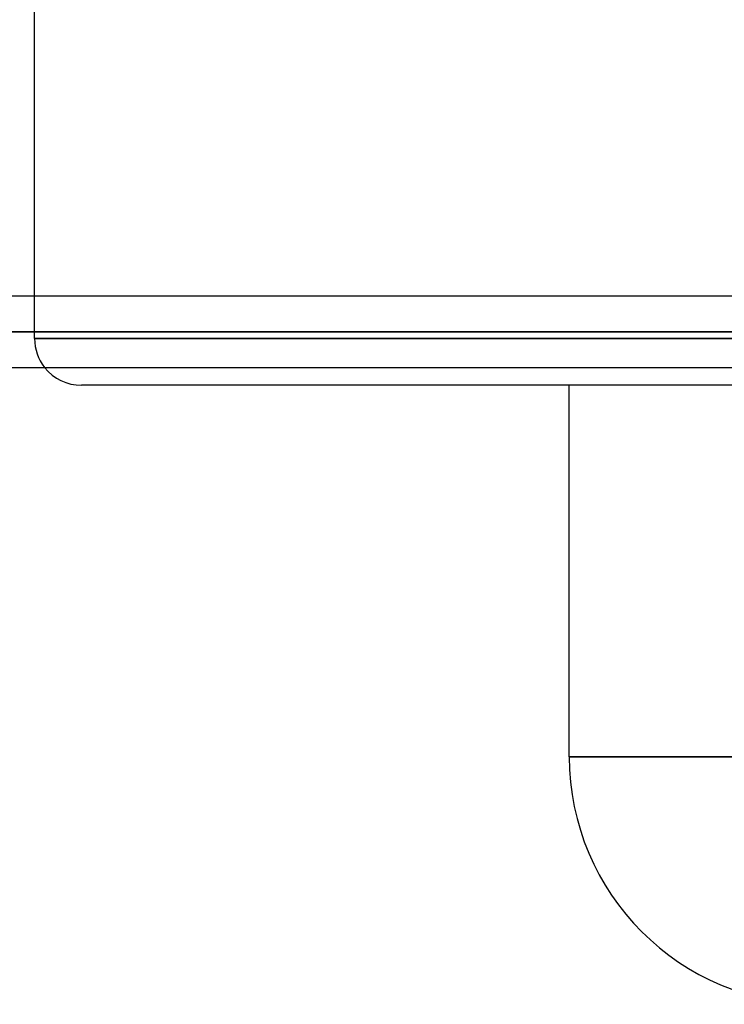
# Model space of a CAD drawing. Header units: millimetres. Extents: x -215 to 215, y -97 to 81.
# Tile 32 of 85: x -48 to -33, y -57 to -36. Entities that reach past the tile are written whole.
import ezdxf

# ---------------------------------------------------------------- set-up
doc = ezdxf.new("R2010")
doc.units = ezdxf.units.MM
doc.layers.add('MAIN-1', color=7, linetype='Continuous')
doc.layers.add('MAIN-2', color=7, linetype='Continuous')

msp = doc.modelspace()

# ---------------------------------------------------------------- linework, layer by layer
at = {"layer": 'MAIN-1'}
for p, q in [((-48.038, -42.094), (-48.038, -34.819)), ((104.652, -42.094), (-104.652, -42.094)), ((-105.183, -42.856), (105.183, -42.856)), ((-104.762, -43.619), (104.762, -43.619)), ((0, -44), (-47.038, -44)), ((-36.6, -51.95), (-36.6, -44)), ((0, -51.95), (-36.6, -51.95))]:
    msp.add_line(p, q, dxfattribs=at)
for centre, radius, start, end in [((-47.038, -43), 1, 218.2249, 270.0001), ((-31.3, -51.95), 5.3, 180, 270)]:
    msp.add_arc(centre, radius, start, end, dxfattribs=at)
at = {"layer": 'MAIN-2'}
for p, q in [((-48.038, -43), (-48.038, -42.094)), ((105.183, -42.856), (-105.183, -42.856)), ((104.011, -42.856), (-104.011, -42.856)), ((-104.011, -42.856), (104.011, -42.856)), ((-96.675, -42.856), (96.675, -42.856)), ((96.675, -42.856), (-96.675, -42.856)), ((95.596, -42.856), (-95.596, -42.856)), ((-95.596, -42.856), (95.596, -42.856)), ((-88.259, -42.856), (88.259, -42.856)), ((88.259, -42.856), (-88.259, -42.856)), ((87.18, -42.856), (-87.18, -42.856)), ((-87.18, -42.856), (87.18, -42.856)), ((-79.842, -42.856), (79.842, -42.856)), ((79.842, -42.856), (-79.842, -42.856)), ((78.763, -42.856), (-78.763, -42.856)), ((-78.763, -42.856), (78.763, -42.856)), ((-71.424, -42.856), (71.424, -42.856)), ((71.424, -42.856), (-71.424, -42.856)), ((70.344, -42.856), (-70.344, -42.856)), ((-70.344, -42.856), (70.344, -42.856)), ((-63.004, -42.856), (63.004, -42.856)), ((63.004, -42.856), (-63.004, -42.856)), ((61.924, -42.856), (-61.924, -42.856)), ((-61.924, -42.856), (61.924, -42.856)), ((-54.581, -42.856), (54.581, -42.856)), ((54.581, -42.856), (-54.581, -42.856)), ((53.661, -42.856), (-53.661, -42.856)), ((-53.661, -42.856), (53.661, -42.856)), ((0, -43), (-48.038, -43)), ((-48.038, -43), (0, -43)), ((-36.6, -51.95), (0, -51.95))]:
    msp.add_line(p, q, dxfattribs=at)
msp.add_arc((-47.038, -43), 1, 180, 218.2249, dxfattribs=at)

doc.saveas('drawing.dxf')
